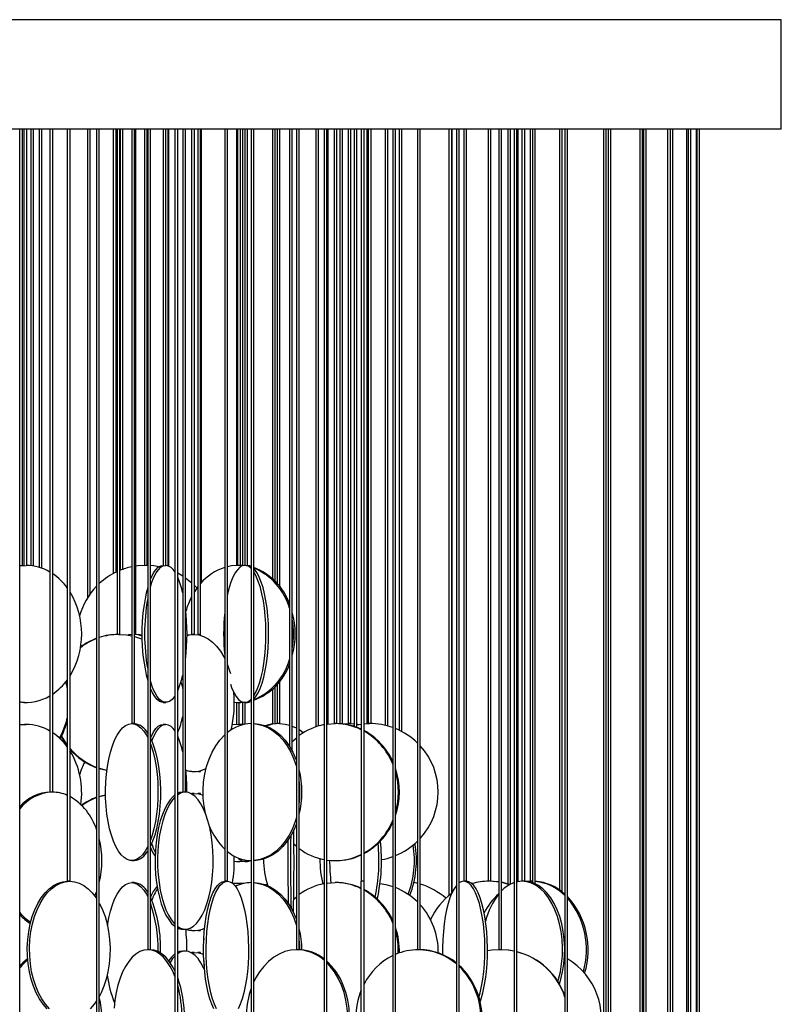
# Model space of a CAD drawing. Header units: millimetres. Extents: x 626 to 3215, y 306 to 3557.
# Tile 65 of 65: x 2937 to 3215, y 3198 to 3557. Entities that reach past the tile are written whole.
import ezdxf

# ---------------------------------------------------------------- set-up
doc = ezdxf.new("R2010")
doc.units = ezdxf.units.MM

msp = doc.modelspace()

# ---------------------------------------------------------------- linework, layer by layer
at = {"color": 7, "linetype": 'Continuous', "lineweight": 25}
for p, q in [((3214.96, 3557.3), (2920.56, 3557.3)), ((3214.96, 3517.3), (3214.96, 3557.3)), ((3214.96, 3517.3), (2920.56, 3517.3)), ((2937.14, 3160.5), (2937.14, 3517.3)), ((2938.06, 3517.3), (2938.06, 3358.19)), ((2938.68, 3517.3), (2938.68, 3358.21)), ((2939.68, 3358.21), (2939.68, 3517.3)), ((2941.15, 3517.3), (2941.15, 3358.13)), ((2942.15, 3357.99), (2942.15, 3517.3)), ((2944.24, 3517.3), (2944.24, 3357.51)), ((2945.24, 3357.18), (2945.24, 3517.3)), ((2948.17, 3517.3), (2948.17, 3275.5)), ((2949.17, 3275.5), (2949.17, 3517.3)), ((2954.49, 3517.3), (2954.49, 3243)), ((2955.49, 3243), (2955.49, 3517.3)), ((2961.82, 3517.3), (2961.82, 3346.29)), ((2962.82, 3347.8), (2962.82, 3517.3)), ((2965.16, 3517.3), (2965.16, 3185.5)), ((2966.16, 3185.5), (2966.16, 3517.3)), ((2971.27, 3517.3), (2971.27, 3355.23)), ((2972.27, 3355.74), (2972.27, 3517.3)), ((2972.64, 3517.3), (2972.64, 3333)), ((2973.64, 3333), (2973.64, 3517.3)), ((2973.8, 3517.3), (2973.8, 3356.41)), ((2974.8, 3356.79), (2974.8, 3517.3)), ((2977.97, 3517.3), (2977.97, 3300.5)), ((2978.97, 3300.5), (2978.97, 3517.3)), ((2979.47, 3333), (2979.47, 3517.3)), ((2982.62, 3517.3), (2982.62, 3358.21)), ((2983.62, 3358.21), (2983.62, 3517.3)), ((2983.81, 3517.3), (2983.81, 3218)), ((2984.81, 3218), (2984.81, 3517.3)), ((2989.45, 3517.3), (2989.45, 3358.21)), ((2990.45, 3358.21), (2990.45, 3517.3)), ((2991.32, 3358.04), (2991.32, 3517.3)), ((2991.48, 3357.98), (2991.48, 3517.3)), ((2993.75, 3517.3), (2993.75, 3160.5)), ((2994.75, 3160.5), (2994.75, 3517.3)), ((2996.6, 3517.3), (2996.6, 3275.5)), ((2997.6, 3275.5), (2997.6, 3517.3)), ((2999.84, 3517.3), (2999.84, 3333)), ((3000.84, 3333), (3000.84, 3517.3)), ((3002.06, 3517.3), (3002.06, 3333)), ((3003.06, 3333), (3003.06, 3517.3)), ((3003.39, 3351.92), (3003.39, 3517.3)), ((3011.9, 3517.3), (3011.9, 3243)), ((3012.9, 3243), (3012.9, 3517.3)), ((3016.18, 3517.3), (3016.18, 3358.2)), ((3016.61, 3517.3), (3016.61, 3358.21)), ((3017.61, 3358.21), (3017.61, 3517.3)), ((3018.39, 3517.3), (3018.39, 3358.18)), ((3019.21, 3517.3), (3019.21, 3358.21)), ((3020.21, 3358.21), (3020.21, 3517.3)), ((3021.54, 3517.3), (3021.54, 3300.5)), ((3021.55, 3517.3), (3021.55, 3185.5)), ((3022.54, 3300.5), (3022.54, 3517.3)), ((3022.55, 3185.5), (3022.55, 3517.3)), ((3029.31, 3517.3), (3029.31, 3353.42)), ((3030.31, 3352.45), (3030.31, 3517.3)), ((3030.99, 3517.3), (3030.99, 3351.73)), ((3031.99, 3350.52), (3031.99, 3517.3)), ((3035.57, 3517.3), (3035.57, 3292.17)), ((3036.57, 3290.43), (3036.57, 3517.3)), ((3038.09, 3517.3), (3038.09, 3218)), ((3039.09, 3218), (3039.09, 3517.3)), ((3045.16, 3517.3), (3045.16, 3299.32)), ((3046.16, 3299.64), (3046.16, 3517.3)), ((3048.16, 3517.3), (3048.16, 3160.5)), ((3049.16, 3160.5), (3049.16, 3517.3)), ((3049.65, 3300.35), (3049.65, 3517.3)), ((3051.85, 3517.3), (3051.85, 3300.5)), ((3052.85, 3300.5), (3052.85, 3517.3)), ((3053.9, 3517.3), (3053.9, 3300.45)), ((3054.9, 3300.37), (3054.9, 3517.3)), ((3056.97, 3517.3), (3056.97, 3300.5)), ((3057.97, 3300.5), (3057.97, 3517.3)), ((3059.14, 3517.3), (3059.14, 3299.45)), ((3060.14, 3299.1), (3060.14, 3517.3)), ((3061.73, 3517.3), (3061.73, 3243)), ((3062.73, 3243), (3062.73, 3517.3)), ((3063.74, 3517.3), (3063.74, 3300.47)), ((3064.29, 3517.3), (3064.29, 3300.5)), ((3065.29, 3300.5), (3065.29, 3517.3)), ((3070.43, 3517.3), (3070.43, 3299.85)), ((3071.43, 3299.6), (3071.43, 3517.3)), ((3073.24, 3517.3), (3073.24, 3185.5)), ((3074.24, 3185.5), (3074.24, 3517.3)), ((3075.55, 3517.3), (3075.55, 3298.07)), ((3076.55, 3297.56), (3076.55, 3517.3)), ((3082.23, 3517.3), (3082.23, 3218)), ((3083.23, 3218), (3083.23, 3517.3)), ((3093.72, 3517.3), (3093.72, 3237.73)), ((3094.72, 3238.54), (3094.72, 3517.3)), ((3094.87, 3238.88), (3094.87, 3517.3)), ((3096.44, 3517.3), (3096.44, 3160.5)), ((3097.44, 3160.5), (3097.44, 3517.3)), ((3099.09, 3517.3), (3099.09, 3243)), ((3100.09, 3243), (3100.09, 3517.3)), ((3107.97, 3517.3), (3107.97, 3243)), ((3108.97, 3243), (3108.97, 3517.3)), ((3111.91, 3517.3), (3111.91, 3218)), ((3112.91, 3218), (3112.91, 3517.3)), ((3115.15, 3517.3), (3115.15, 3242.04)), ((3116.15, 3241.91), (3116.15, 3517.3)), ((3117.46, 3517.3), (3117.46, 3185.5)), ((3118.46, 3185.5), (3118.46, 3517.3)), ((3118.94, 3242.87), (3118.94, 3517.3)), ((3120.35, 3517.3), (3120.35, 3243)), ((3121.35, 3243), (3121.35, 3517.3)), ((3123.4, 3517.3), (3123.4, 3243)), ((3124.21, 3517.3), (3124.21, 3242.48)), ((3125.21, 3242.07), (3125.21, 3517.3)), ((3133.99, 3517.3), (3133.99, 3239.87)), ((3134.99, 3239.14), (3134.99, 3517.3)), ((3135.99, 3517.3), (3135.99, 3169.99)), ((3136.99, 3165.8), (3136.99, 3517.3)), ((3150.12, 3517.3), (3150.12, 3185.4)), ((3151.12, 3185.47), (3151.12, 3517.3)), ((3151.81, 3517.3), (3151.81, 3185.5)), ((3152.81, 3185.5), (3152.81, 3517.3)), ((3163.35, 3517.3), (3163.35, 3185.5)), ((3164.35, 3185.5), (3164.35, 3517.3)), ((3164.68, 3517.3), (3164.68, 3181.48)), ((3165.68, 3180.71), (3165.68, 3517.3)), ((3173.47, 3517.3), (3173.47, 3185.46)), ((3174.44, 3517.3), (3174.44, 3185.5)), ((3175.44, 3185.5), (3175.44, 3517.3)), ((3180.37, 3517.3), (3180.37, 3185.5)), ((3180.95, 3517.3), (3180.95, 3184.75)), ((3181.95, 3184.47), (3181.95, 3517.3)), ((3183.94, 3517.3), (3183.94, 3185.49)), ((3184.13, 3517.3), (3184.13, 3185.5)), ((3185.13, 3185.5), (3185.13, 3517.3)), ((2937.14, 3358.05), (2939.48, 3358.21)), ((2937.14, 3358.12), (2938.68, 3358.21)), ((2983.81, 3358.2), (2983.12, 3358.21)), ((2996.6, 3354.27), (2994.75, 3355.34)), ((3018.57, 3358.12), (3016.81, 3358.21)), ((3018.73, 3358.16), (3017.61, 3358.21)), ((2973.64, 3333), (2972.64, 3333)), ((2979.47, 3333), (2978.97, 3333)), ((3000.84, 3333), (2999.84, 3333)), ((3003.06, 3333), (3002.06, 3333)), ((3002.06, 3333), (3002.06, 3332.9)), ((3002.06, 3332.89), (3002.06, 3333)), ((3031.99, 3300.5), (3031.99, 3315.9)), ((3029.31, 3313.01), (3029.31, 3300.36)), ((3030.31, 3300.47), (3030.31, 3313.97)), ((3030.99, 3314.7), (3030.99, 3300.5)), ((2938.89, 3308.21), (2939.48, 3308.21)), ((2989.47, 3308.21), (2990.42, 3308.21)), ((3016.18, 3308.23), (3016.18, 3300.2)), ((3016.81, 3308.21), (3017.4, 3308.21)), ((3017.18, 3300.21), (3017.18, 3308.21)), ((3018.39, 3308.24), (3018.39, 3300.18)), ((3019.24, 3308.21), (3020.19, 3308.21)), ((3019.39, 3300.28), (3019.39, 3308.21)), ((2937.14, 3300.05), (2939.48, 3300.21)), ((2937.14, 3300.12), (2938.89, 3300.21)), ((2939.48, 3300.21), (2938.89, 3300.21)), ((2978.97, 3300.5), (2977.97, 3300.5)), ((2990.42, 3300.21), (2989.47, 3300.21)), ((3016.81, 3300.21), (3014.66, 3300.07)), ((3017.4, 3300.21), (3016.81, 3300.21)), ((3018.57, 3300.12), (3016.81, 3300.21)), ((3018.73, 3300.16), (3017.4, 3300.21)), ((3018.95, 3300.2), (3018.35, 3300.05)), ((3021.55, 3300.5), (3021.54, 3300.5)), ((3031.99, 3300.5), (3030.99, 3300.5)), ((3052.85, 3300.5), (3051.85, 3300.5)), ((3054.91, 3300.36), (3057.28, 3300.5)), ((3055.1, 3300.34), (3057.66, 3300.5)), ((3057.97, 3300.5), (3056.97, 3300.5)), ((3057.66, 3300.5), (3059.14, 3300.44)), ((3060.14, 3300.06), (3061.73, 3300.31)), ((3062.73, 3300.41), (3064.79, 3300.5)), ((3065.29, 3300.5), (3064.29, 3300.5)), ((3064.74, 3300.5), (3064.74, 3300.5)), ((2955.45, 3290.55), (2955.7, 3290.83)), ((2955.57, 3290.35), (2955.86, 3290.66)), ((3035.3, 3292.58), (3035.57, 3292.89)), ((2999.93, 3283), (3000.74, 3283)), ((3002.06, 3283), (3003.06, 3283)), ((2949.01, 3275.5), (2948.17, 3275.5)), ((2949.17, 3275.5), (2949.01, 3275.5)), ((2997.55, 3275.5), (2996.6, 3275.5)), ((2997.6, 3275.5), (2997.55, 3275.5)), ((2999.59, 3274.99), (2999.93, 3275)), ((2999.7, 3274.93), (3000.74, 3275)), ((3000.74, 3275), (2999.93, 3275)), ((3003.06, 3275), (3002.06, 3275)), ((3002.06, 3275), (3002.06, 3274.9)), ((3002.06, 3274.89), (3002.06, 3275)), ((3038.09, 3255.67), (3037.17, 3256.47)), ((2978.01, 3250.5), (2978.93, 3250.5)), ((3016.81, 3250.21), (3017.4, 3250.21)), ((3019.24, 3250.21), (3020.19, 3250.21)), ((3052.16, 3250.5), (3052.54, 3250.5)), ((2955.49, 3243), (2954.49, 3243)), ((2978.93, 3242.5), (2978.01, 3242.5)), ((3012.9, 3243), (3011.9, 3243)), ((3016.81, 3242.21), (3014.92, 3242.1)), ((3017.4, 3242.21), (3016.81, 3242.21)), ((3018.57, 3242.12), (3016.81, 3242.21)), ((3018.73, 3242.16), (3017.4, 3242.21)), ((3018.95, 3242.2), (3018.35, 3242.05)), ((3027.12, 3241.59), (3027.55, 3241.75)), ((3052.54, 3242.5), (3052.16, 3242.5)), ((3062.73, 3243), (3061.73, 3243)), ((3061.73, 3193), (3061.73, 3243)), ((3062.73, 3193), (3062.73, 3243)), ((3099.12, 3243), (3099.09, 3243)), ((3100.09, 3243), (3099.12, 3243)), ((3108.31, 3243), (3107.97, 3243)), ((3108.97, 3243), (3108.31, 3243)), ((3120.44, 3243), (3120.35, 3243)), ((3121.35, 3243), (3120.44, 3243)), ((3123.61, 3243), (3122.24, 3242.94)), ((3123.61, 3243), (3123.4, 3243)), ((3124.21, 3243), (3123.61, 3243)), ((3124.21, 3242.99), (3123.61, 3243)), ((2964.53, 3237.59), (2965.16, 3239.15)), ((3037.08, 3236.44), (3038.09, 3237.32)), ((2996.64, 3225.5), (2997.55, 3225.5)), ((2999.93, 3225), (3000.74, 3225)), ((3002.06, 3225), (3003.06, 3225)), ((2983.87, 3218), (2983.81, 3218)), ((2984.81, 3218), (2983.87, 3218)), ((2997.55, 3217.5), (2996.64, 3217.5)), ((2999.59, 3216.99), (2999.93, 3217)), ((2999.7, 3216.93), (3000.74, 3217)), ((3000.74, 3217), (2999.93, 3217)), ((3003.06, 3217), (3002.06, 3217)), ((3002.06, 3217), (3002.06, 3216.9)), ((3002.06, 3216.89), (3002.06, 3217)), ((3038.25, 3218), (3038.09, 3218)), ((3039.09, 3218), (3038.25, 3218)), ((3082.53, 3218), (3082.23, 3218)), ((3083.23, 3218), (3082.53, 3218)), ((3112.35, 3218), (3111.91, 3218)), ((3112.91, 3218), (3112.35, 3218))]:
    msp.add_line(p, q, dxfattribs=at)
at = {"color": 7, "linetype": 'Continuous', "lineweight": 25, "flags": 128}
for points in [[(2983.12, 3358.21), (2980.17, 3358.04), (2979.47, 3357.94)], [(2984.81, 3350.37), (2985.38, 3352.15), (2986.11, 3353.95), (2986.9, 3355.45), (2987.73, 3356.65), (2988.61, 3357.51), (2989.51, 3358.04), (2990.42, 3358.21)], [(2984.81, 3353.13), (2985.16, 3353.95), (2985.95, 3355.45), (2986.78, 3356.65), (2987.66, 3357.51), (2988.56, 3358.04), (2989.47, 3358.21)], [(2987.97, 3357.74), (2986.08, 3358.04), (2984.81, 3358.16)], [(3019.24, 3358.21), (3018.32, 3358.04), (3017.42, 3357.51), (3016.55, 3356.65), (3015.71, 3355.45), (3014.92, 3353.95), (3014.19, 3352.15), (3013.54, 3350.09), (3012.96, 3347.79), (3012.9, 3347.51)], [(3016.81, 3358.21), (3014.42, 3358.04), (3012.9, 3357.74)], [(3021.54, 3357.83), (3021.1, 3358.04), (3020.19, 3358.21)], [(3022.54, 3309.4), (3023.3, 3310.33), (3024.12, 3311.69), (3024.88, 3313.34), (3025.57, 3315.28), (3026.19, 3317.46), (3026.72, 3319.87), (3027.16, 3322.46), (3027.51, 3325.21), (3027.75, 3328.06), (3027.88, 3330.99), (3027.91, 3333.95), (3027.83, 3336.9), (3027.64, 3339.8), (3027.35, 3342.61), (3026.95, 3345.28), (3026.47, 3347.79), (3025.89, 3350.09), (3025.23, 3352.15), (3024.5, 3353.95), (3023.72, 3355.45), (3022.88, 3356.65), (3022.54, 3357.03)], [(3022.54, 3310.61), (3023.17, 3311.69), (3023.93, 3313.34), (3024.62, 3315.28), (3025.24, 3317.46), (3025.77, 3319.87), (3026.21, 3322.46), (3026.56, 3325.21), (3026.8, 3328.06), (3026.93, 3330.99), (3026.96, 3333.95), (3026.88, 3336.9), (3026.69, 3339.8), (3026.4, 3342.61), (3026, 3345.28), (3025.51, 3347.79), (3024.94, 3350.09), (3024.28, 3352.15), (3023.55, 3353.95), (3022.77, 3355.45), (3022.54, 3355.82)], [(2999.84, 3351.81), (2999.44, 3352.15), (2997.6, 3353.6)], [(3001.75, 3349.89), (3001.57, 3350.09), (3000.84, 3350.86)], [(3002.06, 3350.32), (3001.89, 3350.09), (3000.84, 3348.54)], [(2973.3, 3333), (2976.11, 3332.82), (2977.97, 3332.51)], [(2977.97, 3332.98), (2976.82, 3332.82), (2976.55, 3332.76)], [(2981.75, 3332.4), (2980.3, 3332.82), (2978.97, 3332.99)], [(2978.97, 3332.27), (2981.57, 3331.43), (2981.77, 3331.35)], [(2981.75, 3332.67), (2981.11, 3332.82), (2979.37, 3333)], [(2998.15, 3332.6), (2999.01, 3332.82), (3000.74, 3333)], [(2998.15, 3332.81), (2998.2, 3332.82), (2999.93, 3333)], [(3000.74, 3333), (3002.48, 3332.82), (3004.19, 3332.3), (3005.85, 3331.43), (3007.44, 3330.24), (3008.94, 3328.73), (3010.32, 3326.93), (3011.57, 3324.87), (3011.9, 3324.23)], [(3003.07, 3332.68), (3003.07, 3332.82), (3003.06, 3333)], [(3012.9, 3321.99), (3013.59, 3320.07), (3013.98, 3318.79)], [(2953.84, 3315.69), (2954.15, 3314.59), (2954.49, 3313.09)], [(2954.08, 3315.91), (2954.46, 3314.59), (2954.49, 3314.45)], [(2993.75, 3310.65), (2993.54, 3310.33), (2992.68, 3309.3), (2991.79, 3308.61), (2990.88, 3308.26), (2989.97, 3308.26), (2989.06, 3308.61), (2988.17, 3309.3), (2987.31, 3310.33), (2986.5, 3311.69), (2985.74, 3313.34), (2985.04, 3315.28), (2984.81, 3316.06)], [(2995.92, 3315.65), (2996.22, 3314.59), (2996.6, 3312.93)], [(2989.47, 3308.21), (2989.02, 3308.26), (2988.11, 3308.61), (2987.22, 3309.3), (2986.36, 3310.33), (2985.54, 3311.69), (2984.81, 3313.29)], [(3013.98, 3314.91), (3014.55, 3313.34), (3015.31, 3311.69), (3016.12, 3310.33), (3016.98, 3309.3), (3017.87, 3308.61), (3018.78, 3308.26), (3019.7, 3308.26), (3020.6, 3308.61), (3021.49, 3309.3), (3021.54, 3309.35)], [(3020.19, 3308.21), (3020.65, 3308.26), (3021.54, 3308.6)], [(2938.89, 3308.21), (2937.69, 3308.26), (2937.14, 3308.31)], [(3017.4, 3308.21), (3018.6, 3308.26), (3018.73, 3308.27)], [(2983.81, 3255.61), (2982.87, 3253.97), (2981.86, 3252.62), (2980.8, 3251.59), (2979.7, 3250.89), (2978.57, 3250.54), (2977.44, 3250.54), (2976.32, 3250.89), (2975.21, 3251.59), (2974.15, 3252.62), (2973.14, 3253.97), (2972.2, 3255.63), (2971.34, 3257.56), (2970.58, 3259.74), (2969.92, 3262.15), (2969.37, 3264.74), (2968.94, 3267.49), (2968.65, 3270.35), (2968.48, 3273.28), (2968.44, 3276.24), (2968.55, 3279.19), (2968.78, 3282.09), (2969.14, 3284.89), (2969.63, 3287.57), (2970.23, 3290.07), (2970.95, 3292.37), (2971.76, 3294.43), (2972.66, 3296.23), (2973.64, 3297.74), (2974.68, 3298.93), (2975.76, 3299.8), (2976.88, 3300.32), (2978.01, 3300.5), (2978.01, 3300.5)], [(2978.01, 3300.5), (2979.14, 3300.32), (2980.25, 3299.8), (2981.34, 3298.93), (2982.38, 3297.74), (2983.35, 3296.23), (2983.81, 3295.38)], [(2984.83, 3295.19), (2985.16, 3295.95), (2985.95, 3297.45), (2986.78, 3298.65), (2987.66, 3299.51), (2988.56, 3300.04), (2989.47, 3300.21)], [(2985.34, 3294.05), (2985.38, 3294.15), (2986.11, 3295.95), (2986.9, 3297.45), (2987.73, 3298.65), (2988.61, 3299.51), (2989.51, 3300.04), (2990.42, 3300.21)], [(3022.55, 3300.5), (3024.48, 3300.32), (3026.54, 3299.8), (3028.55, 3298.93), (3030.46, 3297.74), (3032.27, 3296.23), (3033.93, 3294.43), (3035.43, 3292.37), (3036.75, 3290.07), (3037.87, 3287.57), (3038.09, 3286.99)], [(3022.55, 3300.47), (3023.78, 3300.32), (3025.84, 3299.8), (3027.84, 3298.93), (3029.76, 3297.74), (3031.56, 3296.23), (3033.22, 3294.43), (3034.73, 3292.37), (3036.05, 3290.07), (3037.17, 3287.57), (3038.07, 3284.89), (3038.09, 3284.81)], [(3031.85, 3300.5), (3033.94, 3300.32), (3035.57, 3299.94)], [(3036.57, 3299.59), (3038, 3298.93), (3038.09, 3298.89)], [(3039.09, 3298.3), (3039.92, 3297.74), (3040.65, 3297.17)], [(3049.16, 3300.29), (3049.43, 3300.32), (3052.16, 3300.5)], [(3058.42, 3299.67), (3058.92, 3299.8), (3059.14, 3299.85)], [(3060.14, 3300.35), (3060.39, 3300.32), (3061.08, 3300.22)], [(2954.49, 3292.29), (2952.89, 3294.65), (2952.26, 3295.76)], [(2954.49, 3292.7), (2953.2, 3294.65), (2952.41, 3296.06)], [(2984.83, 3295.19), (2985.18, 3294.43), (2985.99, 3292.37), (2986.7, 3290.07), (2987.31, 3287.57), (2987.8, 3284.89), (2988.16, 3282.09), (2988.39, 3279.19), (2988.49, 3276.24), (2988.46, 3273.28), (2988.29, 3270.35), (2987.99, 3267.49), (2987.57, 3264.74), (2987.02, 3262.15), (2986.36, 3259.74), (2985.6, 3257.56), (2984.81, 3255.76)], [(3004.85, 3267.85), (3004.39, 3270.35), (3004.08, 3273.28), (3004.01, 3276.24), (3004.2, 3279.19), (3004.63, 3282.09), (3005.3, 3284.89), (3006.2, 3287.57), (3007.32, 3290.07), (3008.64, 3292.37), (3010.14, 3294.43), (3011.81, 3296.23), (3011.9, 3296.32)], [(3036.57, 3293.94), (3037.08, 3294.43), (3038.09, 3295.32)], [(2984.81, 3293.09), (2985.07, 3292.37), (2985.78, 3290.07), (2986.39, 3287.57), (2986.87, 3284.89), (2987.24, 3282.09), (2987.47, 3279.19), (2987.57, 3276.24), (2987.54, 3273.28), (2987.37, 3270.35), (2987.07, 3267.49), (2986.64, 3264.74), (2986.1, 3262.15), (2985.44, 3259.74), (2984.81, 3257.91)], [(2968.93, 3283.42), (2966.35, 3284.09), (2966.16, 3284.15)], [(2968.93, 3283.36), (2968.78, 3283.39), (2966.16, 3284.05)], [(2999.93, 3283), (2999.06, 3283.04), (2997.74, 3283.28)], [(3003.06, 3283), (3003.06, 3283.04), (3003.07, 3283.31)], [(3002.06, 3283.1), (3002.06, 3283.04), (3002.06, 3283.04), (3002.06, 3283.1)], [(2966.16, 3273.94), (2967.4, 3274.3), (2968.45, 3274.54)], [(2966.16, 3273.84), (2967.71, 3274.3), (2968.45, 3274.47)], [(2993.75, 3274.46), (2993.11, 3273.93), (2992.01, 3272.74), (2990.98, 3271.23), (2990.02, 3269.43), (2989.16, 3267.37), (2988.4, 3265.07), (2987.76, 3262.57), (2987.24, 3259.89), (2986.86, 3257.09), (2986.61, 3254.19), (2986.5, 3251.24), (2986.54, 3248.28), (2986.72, 3245.35), (2987.03, 3242.49), (2987.49, 3239.74), (2988.07, 3237.15), (2988.77, 3234.74), (2989.58, 3232.56), (2990.49, 3230.63), (2991.48, 3228.97), (2992.55, 3227.62), (2993.68, 3226.59), (2993.75, 3226.53)], [(2993.75, 3273.67), (2992.92, 3272.74), (2991.89, 3271.23), (2990.93, 3269.43), (2990.07, 3267.37), (2989.31, 3265.07), (2988.67, 3262.57), (2988.16, 3259.89), (2987.77, 3257.09), (2987.52, 3254.19), (2987.42, 3251.24), (2987.45, 3248.28), (2987.63, 3245.35), (2987.95, 3242.49), (2988.4, 3239.74), (2988.98, 3237.15), (2989.68, 3234.74), (2990.49, 3232.56), (2991.4, 3230.63), (2992.4, 3228.97), (2993.47, 3227.62), (2993.75, 3227.32)], [(2994.75, 3226.47), (2995.76, 3225.89), (2996.95, 3225.54), (2998.16, 3225.54), (2999.35, 3225.89), (3000.52, 3226.59), (3001.64, 3227.62), (3002.71, 3228.97), (3003.71, 3230.63), (3004.62, 3232.56), (3005.43, 3234.74), (3006.13, 3237.15), (3006.71, 3239.74), (3007.16, 3242.49), (3007.48, 3245.35), (3007.66, 3248.28), (3007.69, 3251.24), (3007.58, 3254.19), (3007.34, 3257.09), (3006.95, 3259.89), (3006.44, 3262.57), (3005.79, 3265.07), (3005.04, 3267.37), (3004.18, 3269.43), (3003.22, 3271.23), (3002.19, 3272.74), (3001.09, 3273.93), (2999.94, 3274.8), (2998.75, 3275.32), (2997.55, 3275.5), (2997.55, 3275.5)], [(2996.64, 3275.5), (2995.44, 3275.32), (2994.75, 3275.06)], [(3000.74, 3275), (3002.48, 3274.82), (3004.02, 3274.36)], [(3003.07, 3274.68), (3003.07, 3274.82), (3003.06, 3275)], [(3038.09, 3266.18), (3037.64, 3264.74), (3036.63, 3262.15), (3035.41, 3259.74), (3034, 3257.56), (3032.41, 3255.63), (3030.67, 3253.97), (3028.81, 3252.62), (3026.85, 3251.59), (3024.81, 3250.89), (3022.73, 3250.54), (3022.55, 3250.53)], [(3038.09, 3264), (3037.34, 3262.15), (3036.12, 3259.74), (3034.7, 3257.56), (3033.12, 3255.63), (3031.38, 3253.97), (3029.52, 3252.62), (3027.55, 3251.59), (3025.52, 3250.89), (3023.44, 3250.54), (3022.55, 3250.5)], [(3036.98, 3231.62), (3037, 3232.56), (3037.05, 3234.74), (3037.09, 3237.15), (3037.13, 3239.74), (3037.16, 3242.49), (3037.18, 3245.35), (3037.19, 3248.28), (3037.19, 3251.24), (3037.18, 3254.19), (3037.17, 3257.09), (3037.15, 3259.89), (3037.13, 3261.68)], [(3035.98, 3259.51), (3035.96, 3257.09), (3035.95, 3254.19), (3035.94, 3251.24), (3035.94, 3248.28), (3035.96, 3245.35), (3035.97, 3242.49), (3036, 3239.74), (3036.04, 3237.15), (3036.08, 3234.74), (3036.11, 3233.26)], [(3034.97, 3257.93), (3034.96, 3257.09), (3034.95, 3254.19), (3034.94, 3251.24), (3034.94, 3248.28), (3034.96, 3245.35), (3034.97, 3242.49), (3035, 3239.74), (3035.04, 3237.15), (3035.08, 3234.91)], [(3017.4, 3250.21), (3018.6, 3250.26), (3018.73, 3250.27)], [(3020.19, 3250.21), (3020.65, 3250.26), (3021.36, 3250.5)], [(2947.12, 3196.47), (2945.67, 3198.13), (2944.35, 3200.06), (2943.18, 3202.24), (2942.16, 3204.65), (2941.32, 3207.24), (2940.67, 3209.99), (2940.21, 3212.85), (2939.95, 3215.78), (2939.9, 3218.74), (2940.06, 3221.69), (2940.42, 3224.59), (2940.97, 3227.39), (2941.72, 3230.07), (2942.65, 3232.57), (2943.75, 3234.87), (2945, 3236.93), (2946.38, 3238.73), (2947.88, 3240.24), (2949.47, 3241.43), (2951.14, 3242.3), (2952.85, 3242.82), (2954.59, 3243)], [(2947.93, 3196.47), (2946.48, 3198.13), (2945.16, 3200.06), (2943.99, 3202.24), (2942.97, 3204.65), (2942.13, 3207.24), (2941.48, 3209.99), (2941.02, 3212.85), (2940.76, 3215.78), (2940.71, 3218.74), (2940.87, 3221.69), (2941.22, 3224.59), (2941.78, 3227.39), (2942.53, 3230.07), (2943.46, 3232.57), (2944.56, 3234.87), (2945.81, 3236.93), (2947.19, 3238.73), (2948.69, 3240.24), (2950.28, 3241.43), (2951.95, 3242.3), (2953.66, 3242.82), (2955.4, 3243), (2955.4, 3243)], [(2955.4, 3243), (2957.14, 3242.82), (2958.85, 3242.3), (2960.52, 3241.43), (2962.11, 3240.24), (2963.61, 3238.73), (2964.99, 3236.93), (2965.16, 3236.69)], [(2969.14, 3226.87), (2969.14, 3226.89), (2969.63, 3229.57), (2970.23, 3232.07), (2970.95, 3234.37), (2971.76, 3236.43), (2972.66, 3238.23), (2973.64, 3239.74), (2974.68, 3240.93), (2975.76, 3241.8), (2976.88, 3242.32), (2978.01, 3242.5)], [(2978.01, 3242.5), (2979.14, 3242.32), (2980.25, 3241.8), (2981.34, 3240.93), (2982.38, 3239.74), (2983.35, 3238.23), (2983.81, 3237.38)], [(3008, 3196.47), (3007.24, 3198.13), (3006.54, 3200.06), (3005.93, 3202.24), (3005.39, 3204.65), (3004.95, 3207.24), (3004.61, 3209.99), (3004.37, 3212.85), (3004.23, 3215.78), (3004.2, 3218.74), (3004.28, 3221.69), (3004.47, 3224.59), (3004.77, 3227.39), (3005.16, 3230.07), (3005.65, 3232.57), (3006.22, 3234.87), (3006.88, 3236.93), (3007.61, 3238.73), (3008.4, 3240.24), (3009.24, 3241.43), (3010.11, 3242.3), (3011.01, 3242.82), (3011.93, 3243)], [(3008.95, 3196.47), (3008.19, 3198.13), (3007.49, 3200.06), (3006.88, 3202.24), (3006.34, 3204.65), (3005.9, 3207.24), (3005.56, 3209.99), (3005.32, 3212.85), (3005.18, 3215.78), (3005.15, 3218.74), (3005.24, 3221.69), (3005.42, 3224.59), (3005.72, 3227.39), (3006.11, 3230.07), (3006.6, 3232.57), (3007.18, 3234.87), (3007.83, 3236.93), (3008.56, 3238.73), (3009.35, 3240.24), (3010.19, 3241.43), (3011.06, 3242.3), (3011.96, 3242.82), (3012.88, 3243)], [(3012.88, 3243), (3013.79, 3242.82), (3014.69, 3242.3), (3015.57, 3241.43), (3016.4, 3240.24), (3017.19, 3238.73), (3017.92, 3236.93), (3018.58, 3234.87), (3019.15, 3232.57), (3019.64, 3230.07), (3020.04, 3227.39), (3020.33, 3224.59), (3020.52, 3221.69), (3020.6, 3218.74), (3020.57, 3215.78), (3020.44, 3212.85), (3020.19, 3209.99), (3019.85, 3207.24), (3019.41, 3204.65), (3018.88, 3202.24), (3018.26, 3200.06), (3017.56, 3198.13), (3016.8, 3196.47)], [(3022.55, 3242.5), (3024.48, 3242.32), (3026.54, 3241.8), (3028.55, 3240.93), (3030.46, 3239.74), (3032.27, 3238.23), (3033.93, 3236.43), (3035.43, 3234.37), (3036.75, 3232.07), (3037.87, 3229.57), (3038.09, 3228.99)], [(3022.55, 3242.47), (3023.78, 3242.32), (3025.84, 3241.8), (3027.84, 3240.93), (3029.76, 3239.74), (3031.56, 3238.23), (3033.22, 3236.43), (3034.73, 3234.37), (3036.05, 3232.07), (3037.17, 3229.57), (3038.07, 3226.89), (3038.09, 3226.81)], [(3026.77, 3241.72), (3026.99, 3241.8), (3027.48, 3241.95)], [(3049.16, 3242.29), (3049.43, 3242.32), (3052.16, 3242.5)], [(3068.59, 3242.21), (3070.66, 3241.8), (3073.24, 3241.03)], [(3082.23, 3242.22), (3081.92, 3242.3), (3080.93, 3242.51)], [(3096.44, 3241.45), (3096.43, 3241.43), (3095.59, 3240.24), (3094.8, 3238.73), (3094.08, 3236.93), (3093.42, 3234.87), (3092.84, 3232.57), (3092.35, 3230.07), (3091.96, 3227.39), (3091.67, 3224.59), (3091.48, 3221.69), (3091.4, 3218.74), (3091.41, 3216.21)], [(3099.12, 3243), (3098.21, 3242.82), (3097.44, 3242.4)], [(3104.67, 3200.61), (3105.12, 3202.24), (3105.65, 3204.65), (3106.09, 3207.24), (3106.44, 3209.99), (3106.68, 3212.85), (3106.81, 3215.78), (3106.84, 3218.74), (3106.76, 3221.69), (3106.57, 3224.59), (3106.28, 3227.39), (3105.88, 3230.07), (3105.4, 3232.57), (3104.82, 3234.87), (3104.16, 3236.93), (3103.43, 3238.73), (3102.65, 3240.24), (3101.81, 3241.43), (3100.93, 3242.3), (3100.03, 3242.82), (3099.12, 3243)], [(3105.09, 3198.99), (3105.45, 3200.06), (3106.07, 3202.24), (3106.6, 3204.65), (3107.04, 3207.24), (3107.39, 3209.99), (3107.63, 3212.85), (3107.76, 3215.78), (3107.79, 3218.74), (3107.71, 3221.69), (3107.52, 3224.59), (3107.23, 3227.39), (3106.84, 3230.07), (3106.35, 3232.57), (3105.77, 3234.87), (3105.11, 3236.93), (3104.39, 3238.73), (3103.6, 3240.24), (3102.76, 3241.43), (3101.88, 3242.3), (3100.98, 3242.82), (3100.07, 3243)], [(3111.91, 3242.71), (3111.12, 3242.82), (3108.31, 3243)], [(3111.91, 3242.76), (3111.43, 3242.82), (3108.62, 3243)], [(3115.93, 3241.79), (3114.21, 3242.3), (3112.91, 3242.59)], [(3115.81, 3241.72), (3113.9, 3242.3), (3112.91, 3242.53)], [(3120.44, 3243), (3118.7, 3242.82), (3118.46, 3242.77)], [(3133.45, 3206.38), (3133.71, 3207.24), (3134.36, 3209.99), (3134.82, 3212.85), (3135.08, 3215.78), (3135.13, 3218.74), (3134.98, 3221.69), (3134.62, 3224.59), (3134.06, 3227.39), (3133.31, 3230.07), (3132.38, 3232.57), (3131.29, 3234.87), (3130.04, 3236.93), (3128.65, 3238.73), (3127.15, 3240.24), (3125.56, 3241.43), (3123.89, 3242.3), (3122.18, 3242.82), (3120.44, 3243)], [(3133.99, 3205.52), (3134.52, 3207.24), (3135.17, 3209.99), (3135.63, 3212.85), (3135.89, 3215.78), (3135.94, 3218.74), (3135.79, 3221.69), (3135.43, 3224.59), (3134.87, 3227.39), (3134.12, 3230.07), (3133.19, 3232.57), (3132.09, 3234.87), (3130.84, 3236.93), (3129.46, 3238.73), (3127.96, 3240.24), (3126.37, 3241.43), (3124.7, 3242.3), (3122.99, 3242.82), (3121.25, 3243)], [(2966.16, 3235.03), (2966.24, 3234.87), (2967.34, 3232.57), (2968.27, 3230.07), (2969.02, 3227.39), (2969.57, 3224.59), (2969.93, 3221.69), (2970.09, 3218.74), (2970.04, 3215.78), (2969.78, 3212.85), (2969.32, 3209.99), (2968.67, 3207.24), (2967.83, 3204.65), (2966.81, 3202.24), (2966.09, 3200.84)], [(2999.93, 3225), (2999.06, 3225.04), (2997.74, 3225.28)], [(3002.06, 3225.1), (3002.06, 3225.04), (3002.06, 3225.04), (3002.06, 3225.1)], [(3003.06, 3225), (3003.06, 3225.04), (3003.07, 3225.31)], [(2983.87, 3218), (2982.4, 3217.82), (2980.94, 3217.3), (2979.53, 3216.43), (2978.18, 3215.24), (2976.91, 3213.73), (2975.74, 3211.93), (2974.68, 3209.87), (2973.74, 3207.57), (2972.96, 3205.07), (2972.32, 3202.39), (2971.85, 3199.59), (2971.54, 3196.69)], [(2993.75, 3208.24), (2993.07, 3209.87), (2992.01, 3211.93), (2990.83, 3213.73), (2989.56, 3215.24), (2988.21, 3216.43), (2986.8, 3217.3), (2985.35, 3217.82), (2983.87, 3218)], [(2993.8, 3210.16), (2992.88, 3211.93), (2991.7, 3213.73), (2990.43, 3215.24), (2989.08, 3216.43), (2987.67, 3217.3), (2986.21, 3217.82), (2984.74, 3218)], [(2993.75, 3215.67), (2992.92, 3214.74), (2991.97, 3213.36)], [(2996.64, 3217.5), (2995.44, 3217.32), (2994.75, 3217.06)], [(3004.54, 3210.61), (3004.18, 3211.43), (3003.22, 3213.23), (3002.19, 3214.74), (3001.09, 3215.93), (2999.94, 3216.8), (2998.75, 3217.32), (2997.55, 3217.5)], [(3000.74, 3217), (3002.48, 3216.82), (3004.02, 3216.36)], [(3003.07, 3216.68), (3003.07, 3216.82), (3003.06, 3217)], [(3038.25, 3218), (3036.06, 3217.82), (3033.9, 3217.3), (3031.79, 3216.43), (3029.78, 3215.24), (3027.89, 3213.73), (3026.14, 3211.93), (3024.57, 3209.87), (3023.18, 3207.57), (3022.55, 3206.3)], [(3112.35, 3218), (3109.41, 3217.82), (3107.79, 3217.57)], [(3117.46, 3217.46), (3115.29, 3217.82), (3112.35, 3218)], [(3117.46, 3217.49), (3115.4, 3217.82), (3112.46, 3218)], [(2940.02, 3214.72), (2938.21, 3213.23), (2937.14, 3212.17)], [(3049.16, 3172.78), (3049.51, 3173.13), (3051.18, 3175.06), (3052.66, 3177.24), (3053.94, 3179.65), (3055, 3182.24), (3055.83, 3184.99), (3056.41, 3187.85), (3056.73, 3190.78), (3056.8, 3193.74), (3056.6, 3196.69), (3056.15, 3199.59), (3055.44, 3202.39), (3054.5, 3205.07), (3053.33, 3207.57), (3051.94, 3209.87), (3050.36, 3211.93), (3049.16, 3213.22)], [(3049.2, 3172.18), (3050.18, 3173.13), (3051.85, 3175.06), (3053.33, 3177.24), (3054.61, 3179.65), (3055.67, 3182.24), (3056.5, 3184.99), (3057.08, 3187.85), (3057.4, 3190.78), (3057.47, 3193.74), (3057.27, 3196.69), (3056.82, 3199.59), (3056.12, 3202.39), (3055.17, 3205.07), (3054, 3207.57), (3052.61, 3209.87), (3051.03, 3211.93), (3049.29, 3213.73), (3049.2, 3213.81)], [(2965.16, 3199.3), (2964.32, 3198.13), (2962.87, 3196.47)]]:
    msp.add_lwpolyline(points, dxfattribs=at)
at = {"color": 7, "linetype": 'Continuous', "lineweight": 25}
for centre, radius, start, end in [((2939.38, 3341.08), 17.13, 59.1279, 89.6726), ((2936.84, 3337.2), 21.78, 35.8608, 55.5305), ((2983.12, 3333.21), 25, 114.7897, 132.7444), ((2983.12, 3333.21), 25, 101.8981, 112.2896), ((2989.75, 3353.8), 4.46, 26.2356, 81.318), ((3018.02, 3338.76), 19.68, 108.1274, 139.4838), ((3019, 3354.82), 3.4, 41.6046, 85.9213), ((3014.9, 3336.82), 21.95, 19.6677, 69.6292), ((3013.87, 3336.35), 22.57, 16.0053, 67.4217), ((2966.57, 3341.62), 30.75, 12.435, 23.5794), ((2930.13, 3333.21), 29.6, 328.9599, 31.0401), ((2983.12, 3333.21), 25, 135.9497, 164.8218), ((3050.2, 3333.21), 68.53, 165.6496, 194.3504), ((3056.82, 3333.21), 74.14, 169.9882, 190.0118), ((3024.55, 3333.92), 27.87, 152.4637, 164.3123), ((2920.69, 3333.21), 77.47, 353.1169, 6.8831), ((3089.88, 3333.21), 78.37, 174.2716, 185.7284), ((3007.11, 3333.21), 30.52, 344.8359, 15.1641), ((3006.32, 3333.21), 30.72, 349.939, 10.061), ((2973.55, 3309.65), 23.39, 111.0225, 127.5517), ((2973.22, 3309.68), 23.36, 110.2011, 126.4819), ((2972.99, 3310.3), 22.7, 90.0199, 107.5345), ((2973.3, 3310.29), 22.71, 90.0214, 108.3533), ((3013.94, 3330.02), 22.49, 292.4829, 344.0901), ((3015.09, 3329.42), 21.7, 290.0689, 340.6343), ((2937.03, 3329.04), 21.52, 304.3455, 324.2632), ((2966.57, 3324.8), 30.75, 336.4212, 347.5644), ((2939.44, 3325.18), 16.96, 262.2056, 300.9685), ((2974.15, 3307.99), 41.27, 346.2275, 5.3106), ((3016.81, 3324.6), 16.38, 265.1062, 276.1492), ((2929.18, 3307.9), 25.81, 330.4929, 348.8376), ((2929.58, 3307.86), 25.71, 329.9816, 345.7643), ((2971.11, 3307.94), 25.95, 335.863, 349.1771), ((2939.38, 3283.08), 17.13, 59.1279, 89.6726), ((2977.91, 3293.92), 6.66, 27.6768, 81.1529), ((2989.75, 3295.8), 4.46, 26.2356, 81.318), ((3021.96, 3286.45), 14.05, 91.6855, 130.1437), ((3031.18, 3287.56), 12.94, 90.1922, 109.9644), ((3031.9, 3287.51), 12.98, 90.2167, 111.5892), ((3052.37, 3278.34), 22.18, 100.923, 126.768), ((3052.12, 3278.85), 21.65, 63.6723, 89.9096), ((3052.51, 3278.86), 21.63, 64.7826, 89.9155), ((3051.16, 3276.67), 24.21, 24.1825, 61.4542), ((3050.7, 3276.6), 24.31, 22.0078, 60.3552), ((3064.79, 3275.5), 25, 70.2442, 90), ((3064.79, 3275.5), 25, 45.772, 67.7894), ((2936.84, 3279.2), 21.78, 35.8608, 55.5305), ((2966.57, 3283.62), 30.75, 12.435, 23.5794), ((2930.31, 3275.28), 29.42, 351.5866, 31.2857), ((2973.74, 3306.69), 23.78, 219.9075, 248.8458), ((2973.41, 3306.66), 23.75, 221.0319, 249.6652), ((3064.79, 3275.5), 25, 317.5202, 42.4798), ((2983.12, 3275.21), 25, 153.1187, 164.8218), ((2921.5, 3275.31), 76.65, 0.1049, 6.8819), ((3000.75, 3292.09), 9.08, 250.4463, 298.6017), ((3005.4, 3275.5), 34.67, 346.3054, 13.6946), ((3048.74, 3275.5), 26.9, 341.4391, 18.5609), ((3004.19, 3275.5), 35.17, 352.8532, 7.1468), ((3048.32, 3275.5), 26.94, 344.2174, 15.7826), ((2949.8, 3259.39), 16.13, 92.8072, 141.7084), ((2948.83, 3260.06), 15.45, 91.8584, 139.1219), ((2948.96, 3261.83), 13.66, 66.0945, 89.7668), ((2944.58, 3255.16), 21.64, 17.9781, 59.6905), ((2973.22, 3251.69), 23.34, 110.1979, 125.4529), ((2973.54, 3251.67), 23.37, 111.0181, 125.9945), ((2997.71, 3270.54), 4.96, 91.7433, 126.5764), ((3050.78, 3274.32), 24.21, 299.5585, 338.0786), ((3028.63, 3271.78), 23.93, 200.9622, 225.6491), ((3051.24, 3274.25), 24.1, 298.4615, 335.9018), ((2933.22, 3250.5), 33.91, 346.2145, 13.7855), ((2997.63, 3260.15), 13.71, 200.7503, 215.9012), ((3004.48, 3263), 20.25, 198.1568, 207.8597), ((3052.36, 3272.63), 22.16, 233.2177, 259.0913), ((3004.24, 3250.5), 63.94, 347.9787, 5.6558), ((3005.49, 3250.53), 63.63, 347.2608, 6.4336), ((3064.79, 3275.5), 25, 292.2106, 314.228), ((3046.42, 3250.49), 34.71, 339.1978, 9.4322), ((3047.2, 3250.5), 34.65, 338.4436, 10.3386), ((2977.94, 3257.03), 6.61, 278.6416, 332.5286), ((3021.94, 3264.48), 13.99, 229.772, 268.3988), ((2973.63, 3249.99), 41.79, 349.3784, 2.961), ((3019.23, 3253.28), 3.01, 217.2923, 295.04), ((3053.17, 3250.48), 27.07, 178.7748, 199.7039), ((3081.85, 3250.44), 35.21, 178.7377, 193.8405), ((3052.15, 3272.07), 21.57, 262.0415, 296.3538), ((3052.52, 3272.09), 21.59, 270.0595, 295.2425), ((3064.79, 3275.5), 25, 279.9145, 289.7558), ((3016.81, 3266.6), 16.38, 265.1062, 276.1492), ((3116.38, 3250.39), 66.19, 179.8327, 186.8979), ((2977.91, 3235.92), 6.66, 27.6768, 81.1529), ((2996.11, 3233.03), 12.02, 137.5527, 159.7682), ((3001.77, 3230.54), 17.33, 146.0681, 161.4713), ((3021.76, 3229.34), 13.15, 90.926, 116.7594), ((3052.37, 3220.34), 22.18, 100.923, 126.768), ((3052.12, 3220.85), 21.65, 63.6723, 89.9096), ((3052.51, 3220.86), 21.63, 64.7826, 89.9155), ((3064.79, 3217.5), 25, 45.772, 67.7894), ((3076.05, 3218), 25, 48.5839, 73.3015), ((3108.32, 3220.29), 22.7, 90.017, 105.9227), ((3121.67, 3231.18), 12.05, 110.4567, 136.6381), ((3123.84, 3224.99), 18.03, 47.6165, 85.6343), ((3123.18, 3224.82), 18.22, 45.2994, 83.5958), ((2940.52, 3218.69), 48.02, 357.7819, 22.6527), ((3051.16, 3218.67), 24.21, 24.1825, 61.4542), ((3050.7, 3218.6), 24.31, 22.0078, 60.3552), ((3109.42, 3218.6), 24.75, 126.5172, 155.0817), ((3127.67, 3220.72), 23.67, 131.7392, 152.979), ((3133.11, 3221.92), 26.82, 142.233, 165.94), ((3115.76, 3217.99), 28.74, 342.7708, 42.3748), ((3115.05, 3218), 28.86, 343.859, 40.4918), ((2936.02, 3218.39), 51.57, 358.839, 18.8979), ((3064.79, 3217.5), 25, 358.5043, 42.4798), ((2951.75, 3243.68), 18.94, 219.5541, 235.8717), ((2950.5, 3243.02), 18.09, 222.3971, 238.4085), ((2996.69, 3230), 4.5, 244.5243, 269.3942), ((3000.75, 3233.93), 8.93, 250.1066, 295.4955), ((3048.77, 3217.51), 26.87, 358.5534, 18.5563), ((2920.87, 3217.3), 77.28, 0.1163, 6.1203), ((3005.59, 3217.54), 34.48, 0.6717, 13.6898), ((3048.34, 3217.5), 26.91, 358.267, 15.7806), ((3039.09, 3217.5), 35.08, 172.5556, 188.729), ((3004.29, 3217.51), 35.08, 0.7896, 7.1508), ((2999.89, 3208.47), 10.08, 127.5546, 146.5886), ((2997.71, 3212.54), 4.96, 91.7433, 126.5764), ((3038, 3202.71), 15.29, 48.3403, 89.0411), ((3038.7, 3202.85), 15.14, 51.3181, 89.1411), ((3083.79, 3194.66), 23.66, 116.4804, 152.9121), ((3082.56, 3196.87), 21.13, 90.0859, 113.1748), ((3082.39, 3196.36), 21.63, 49.4779, 89.6381), ((3082.8, 3196.4), 21.6, 50.8373, 89.6558), ((3112.27, 3193.09), 24.92, 17.8344, 75.634), ((3112.38, 3193.1), 24.92, 18.6093, 75.5869), ((2952.31, 3198.76), 19.73, 128.3799, 140.2488), ((3079.37, 3193), 26.44, 313.1294, 46.8706), ((3078.92, 3193), 26.48, 314.3969, 45.6031), ((3124.07, 3193.01), 25.23, 341.6813, 59.1785), ((3008.23, 3213.73), 39.5, 187.2707, 202.4693), ((2951.56, 3193), 45.69, 340.9823, 19.0177), ((2949.38, 3193), 46.98, 344.9522, 15.0478), ((3052.64, 3192.98), 32.95, 160.7131, 193.3534), ((3086.84, 3193), 27.14, 157.7241, 202.2759), ((2933.18, 3192.49), 33.96, 348.0397, 13.7731)]:
    msp.add_arc(centre, radius, start, end, dxfattribs=at)

doc.saveas('drawing.dxf')
